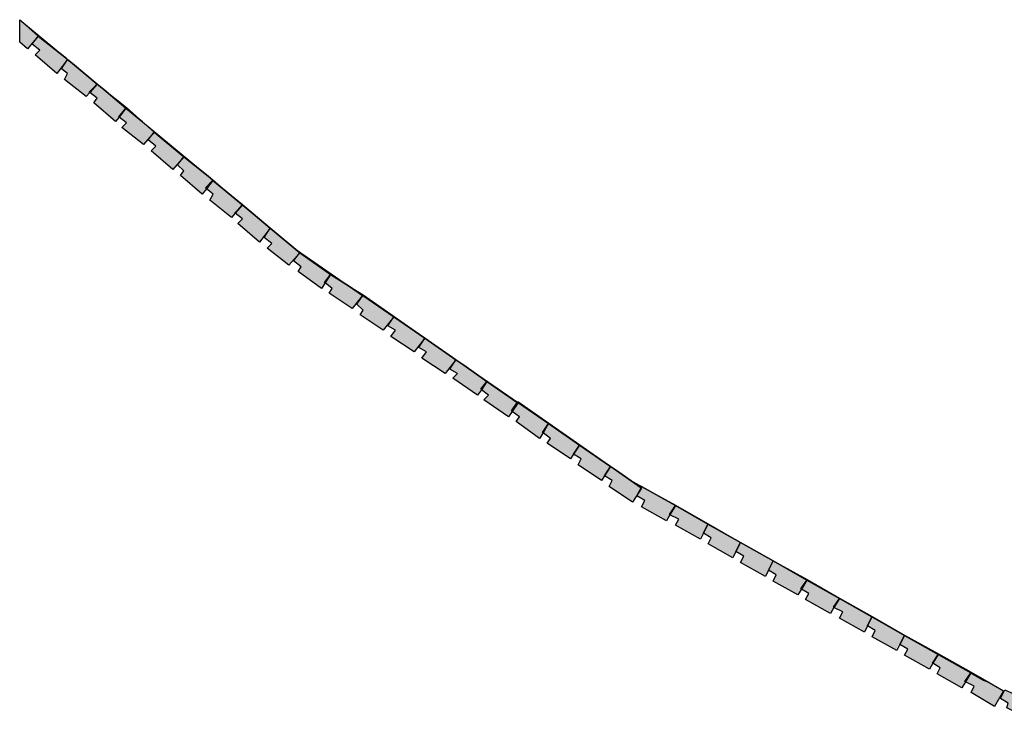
# Model space of a CAD drawing. Header units: millimetres. Extents: x -18533 to 137888, y -83624 to 7711.
# Tile 19 of 38: x 31650 to 32286, y 2048 to 2501. Entities that reach past the tile are written whole.
import ezdxf

# ---------------------------------------------------------------- set-up
doc = ezdxf.new("R2010")
doc.units = ezdxf.units.MM
doc.layers.add('A-MURI-NUOVI', color=40, linetype='Continuous')

msp = doc.modelspace()

# ---------------------------------------------------------------- hatches: boundary and pattern name
at = {"layer": 'A-MURI-NUOVI'}
for points in [[(31650, 2500.67), (31650, 2500.72), (31680.16, 2475.66), (31662, 2490), (31650, 2500.67)], [(31662, 2490), (31655, 2482), (31650, 2486.29), (31650, 2500.67), (31662, 2490)], [(31663, 2481), (31658, 2485), (31662, 2490), (31680.16, 2475.66), (31680.98, 2474.98), (31674, 2466), (31660, 2478), (31663, 2481)], [(31695, 2454), (31695.37, 2453.71), (31693, 2451), (31679, 2462), (31681, 2466), (31677, 2469), (31680.99, 2474.98), (31684.09, 2472.4), (31700, 2459), (31695, 2454)], [(31680.98, 2474.98), (31680.16, 2475.66), (31681, 2475), (31680.98, 2474.98)], [(31681, 2475), (31680.99, 2474.98), (31680.98, 2474.98), (31681, 2475)], [(31681, 2475), (31684.09, 2472.4), (31680.99, 2474.98), (31681, 2475)], [(31700, 2459), (31684.09, 2472.4), (31704.33, 2455.58), (31700, 2459)], [(31700, 2459), (31695.37, 2453.71), (31695, 2454), (31700, 2459)], [(31700, 2450), (31695.37, 2453.71), (31700, 2459), (31704.33, 2455.58), (31718.7, 2443.64), (31714, 2438), (31714.21, 2437.84), (31712, 2435), (31698, 2447), (31700, 2450)], [(31719, 2444), (31718.7, 2443.64), (31704.33, 2455.58), (31719, 2444)], [(31718.71, 2443.63), (31718.7, 2443.64), (31719, 2444), (31718.71, 2443.63)], [(31719, 2444), (31729.46, 2434.7), (31718.71, 2443.63), (31719, 2444)], [(31714.21, 2437.84), (31714, 2438), (31718.7, 2443.64), (31718.71, 2443.63), (31714.21, 2437.84)], [(31718.71, 2443.63), (31729.46, 2434.7), (31737, 2428), (31730, 2420), (31716, 2431), (31719, 2434), (31714.21, 2437.84), (31718.71, 2443.63)], [(31729.46, 2434.7), (31771.75, 2399.56), (31756, 2412), (31737, 2428), (31729.46, 2434.7)], [(31738, 2419), (31733, 2423), (31737, 2428), (31756, 2412), (31749, 2404), (31735, 2416), (31738, 2419)], [(31756, 2403), (31752, 2407), (31756, 2412), (31771.75, 2399.56), (31774.93, 2396.93), (31770, 2392), (31770.68, 2391.45), (31768, 2388), (31754, 2400), (31756, 2403)], [(31775, 2397), (31774.93, 2396.93), (31771.75, 2399.56), (31775, 2397)], [(31770.68, 2391.45), (31770, 2392), (31774.93, 2396.93), (31774.94, 2396.92), (31770.68, 2391.45)], [(31774.94, 2396.92), (31786.93, 2386.95), (31794, 2381), (31789, 2376), (31789.37, 2375.71), (31787, 2373), (31773, 2384), (31775, 2388), (31770.68, 2391.45), (31774.94, 2396.92)], [(31774.94, 2396.92), (31774.93, 2396.93), (31775, 2397), (31774.94, 2396.92)], [(31775, 2397), (31786.93, 2386.95), (31774.94, 2396.92), (31775, 2397)], [(31794, 2381), (31786.93, 2386.95), (31829, 2352), (31862.64, 2328.79), (31851, 2336), (31831, 2350), (31812, 2366), (31794, 2381)], [(31794, 2381), (31789.37, 2375.71), (31789, 2376), (31794, 2381)], [(31794, 2372), (31789.37, 2375.71), (31794, 2381), (31812, 2366), (31805, 2357), (31791, 2369), (31794, 2372)], [(31813, 2356), (31808, 2360), (31812, 2366), (31831, 2350), (31824, 2342), (31810, 2353), (31813, 2356)], [(31847, 2331), (31847.43, 2330.65), (31845, 2327), (31830, 2338), (31832, 2341), (31827, 2345), (31831, 2350), (31851, 2336), (31847, 2331)], [(31851, 2336), (31847.43, 2330.65), (31847, 2331), (31851, 2336)], [(31852, 2327), (31847.43, 2330.65), (31851, 2336), (31862.64, 2328.79), (31871.66, 2322.57), (31865, 2314), (31850, 2324), (31852, 2327)], [(31871.66, 2322.57), (31862.64, 2328.79), (31872, 2323), (31871.66, 2322.57)], [(31871.7, 2322.55), (31871.66, 2322.57), (31872, 2323), (31871.7, 2322.55)], [(31872, 2323), (31892, 2309), (31891.77, 2308.7), (31871.7, 2322.55), (31872, 2323)], [(31872, 2313), (31868, 2317), (31871.7, 2322.55), (31891.77, 2308.7), (31885, 2300), (31870, 2310), (31872, 2313)], [(31893, 2300), (31888, 2303), (31891.79, 2308.69), (31911.87, 2294.83), (31905, 2286), (31890, 2296), (31893, 2300)], [(31891.79, 2308.69), (31891.77, 2308.7), (31892, 2309), (31891.79, 2308.69)], [(31892, 2309), (31912, 2295), (31911.87, 2294.83), (31891.79, 2308.69), (31892, 2309)], [(31913, 2286), (31908, 2289), (31911.88, 2294.83), (31931.97, 2280.97), (31925, 2272), (31910, 2282), (31913, 2286)], [(31912, 2295), (31911.88, 2294.83), (31911.87, 2294.83), (31912, 2295)], [(31912, 2295), (31932, 2281), (31931.97, 2280.97), (31911.88, 2294.83), (31912, 2295)], [(31948, 2262), (31948.43, 2261.65), (31946, 2258), (31930, 2269), (31933, 2272), (31928, 2275), (31931.98, 2280.97), (31937, 2277.5), (31952, 2267), (31948, 2262)], [(31931.98, 2280.97), (31931.97, 2280.97), (31932, 2281), (31931.98, 2280.97)], [(31932, 2281), (31937, 2277.5), (31931.98, 2280.97), (31932, 2281)], [(31952, 2267), (31937, 2277.5), (31971.71, 2253.56), (31971.55, 2253.32), (31952, 2267)], [(31952, 2267), (31948.43, 2261.65), (31948, 2262), (31952, 2267)], [(31953, 2258), (31948.43, 2261.65), (31952, 2267), (31971.55, 2253.32), (31968, 2248), (31968.43, 2247.65), (31966, 2244), (31950, 2255), (31953, 2258)], [(31968.43, 2247.65), (31968, 2248), (31971.55, 2253.32), (31972, 2253), (31968.43, 2247.65)], [(31988, 2234), (31988.27, 2233.78), (31986, 2230), (31971, 2241), (31973, 2244), (31968.43, 2247.65), (31972, 2253), (31971.55, 2253.32), (31971.71, 2253.56), (31991.8, 2239.7), (31988, 2234)], [(31991.8, 2239.7), (31971.71, 2253.56), (31972, 2254), (31992, 2240), (31991.8, 2239.7)], [(31991.8, 2239.7), (31991.81, 2239.69), (31988.27, 2233.78), (31988, 2234), (31991.8, 2239.7)], [(32008, 2220), (32006, 2217), (31991, 2227), (31993, 2230), (31988.27, 2233.78), (31991.81, 2239.69), (32011.89, 2225.84), (32008, 2220)], [(31992, 2240), (31991.81, 2239.69), (31991.8, 2239.7), (31992, 2240)], [(32011.89, 2225.84), (31991.81, 2239.69), (31992, 2240), (32012, 2226), (32011.89, 2225.84)], [(32028, 2206), (32026, 2203), (32011, 2213), (32013, 2217), (32008, 2220), (32011.89, 2225.84), (32031.99, 2211.98), (32028, 2206)], [(32031.99, 2211.98), (32011.89, 2225.84), (32012, 2226), (32032, 2212), (32031.99, 2211.98)], [(32033, 2203), (32028, 2206), (32031.99, 2211.98), (32035.18, 2209.77), (32051.63, 2198.26), (32050, 2195), (32046, 2189), (32031, 2199), (32033, 2203)], [(32032, 2212), (32035.18, 2209.77), (32031.99, 2211.98), (32032, 2212)], [(32035.18, 2209.77), (32045, 2203), (32053.94, 2197.94), (32052, 2199), (32051.63, 2198.26), (32035.18, 2209.77)], [(32052, 2198), (32051.63, 2198.26), (32052, 2199), (32053.94, 2197.94), (32073.8, 2186.7), (32070, 2181), (32070.31, 2180.85), (32068, 2177), (32052, 2186), (32054, 2190), (32049, 2193), (32050, 2195), (32052, 2198)], [(32050, 2195), (32051.63, 2198.26), (32052, 2198), (32050, 2195)], [(32073.8, 2186.7), (32053.94, 2197.94), (32074, 2187), (32073.8, 2186.7)], [(32073.8, 2186.7), (32073.82, 2186.7), (32070.31, 2180.85), (32070, 2181), (32073.8, 2186.7)], [(32092, 2169), (32090, 2165), (32074, 2174), (32076, 2178), (32070.31, 2180.85), (32073.82, 2186.7), (32094.89, 2174.77), (32092, 2169)], [(32074, 2187), (32073.82, 2186.7), (32073.8, 2186.7), (32074, 2187)], [(32094.89, 2174.77), (32073.82, 2186.7), (32074, 2187), (32095, 2175), (32094.89, 2174.77)], [(32097, 2166), (32092, 2169), (32094.89, 2174.77), (32115.93, 2162.87), (32113, 2157), (32111, 2153), (32095, 2162), (32097, 2166)], [(32095, 2175), (32116, 2163), (32115.93, 2162.87), (32094.89, 2174.77), (32095, 2175)], [(32115.93, 2162.87), (32136.98, 2150.96), (32134, 2145), (32132, 2141), (32116, 2150), (32118, 2154), (32113, 2157), (32115.93, 2162.87)], [(32116, 2163), (32137, 2151), (32136.98, 2150.96), (32115.93, 2162.87), (32116, 2163)], [(32155, 2133), (32155.29, 2132.82), (32153, 2129), (32137, 2138), (32139, 2142), (32134, 2145), (32136.98, 2150.96), (32158.76, 2138.64), (32155, 2133)], [(32158.76, 2138.64), (32136.98, 2150.96), (32137, 2151), (32159, 2139), (32158.76, 2138.64)], [(32158.76, 2138.64), (32158.78, 2138.63), (32155.29, 2132.82), (32155, 2133), (32158.76, 2138.64)], [(32176, 2121), (32176.31, 2120.85), (32174, 2117), (32158, 2126), (32160, 2130), (32155.29, 2132.82), (32158.78, 2138.63), (32179.82, 2126.72), (32176, 2121)], [(32159, 2139), (32158.78, 2138.63), (32158.76, 2138.64), (32159, 2139)], [(32179.82, 2126.72), (32158.78, 2138.63), (32159, 2139), (32180, 2127), (32179.82, 2126.72)], [(32179.82, 2126.72), (32179.83, 2126.72), (32176.31, 2120.85), (32176, 2121), (32179.82, 2126.72)], [(32182, 2118), (32176.31, 2120.85), (32179.83, 2126.72), (32200.9, 2114.79), (32198, 2109), (32196, 2105), (32180, 2114), (32182, 2118)], [(32180, 2127), (32179.83, 2126.72), (32179.82, 2126.72), (32180, 2127)], [(32200.9, 2114.79), (32179.83, 2126.72), (32180, 2127), (32201, 2115), (32200.9, 2114.79)], [(32219, 2097), (32217, 2093), (32201, 2102), (32203, 2106), (32198, 2109), (32200.9, 2114.79), (32221.94, 2102.89), (32219, 2097)], [(32221.94, 2102.89), (32200.9, 2114.79), (32201, 2115), (32222, 2103), (32221.94, 2102.89)], [(32224, 2094), (32219, 2097), (32221.94, 2102.89), (32243.71, 2090.57), (32240, 2085), (32240.29, 2084.82), (32238, 2081), (32222, 2090), (32224, 2094)], [(32222, 2103), (32244, 2091), (32243.71, 2090.57), (32221.94, 2102.89), (32222, 2103)], [(32240.29, 2084.82), (32240, 2085), (32243.71, 2090.57), (32243.73, 2090.56), (32240.29, 2084.82)], [(32243.73, 2090.56), (32264.77, 2078.66), (32261, 2073), (32261.31, 2072.85), (32259, 2069), (32243, 2078), (32245, 2082), (32240.29, 2084.82), (32243.73, 2090.56)], [(32243.73, 2090.56), (32243.71, 2090.57), (32244, 2091), (32243.73, 2090.56)], [(32244, 2091), (32265, 2079), (32264.77, 2078.66), (32243.73, 2090.56), (32244, 2091)], [(32264.77, 2078.66), (32264.79, 2078.65), (32261.31, 2072.85), (32261, 2073), (32264.77, 2078.66)], [(32267, 2070), (32261.31, 2072.85), (32264.79, 2078.65), (32273, 2074), (32276.56, 2072.39), (32286, 2067), (32280, 2057), (32265, 2066), (32267, 2070)], [(32265, 2079), (32264.79, 2078.65), (32264.77, 2078.66), (32265, 2079)], [(32276.56, 2072.39), (32273, 2074), (32264.79, 2078.65), (32265, 2079), (32276.56, 2072.39)], [(32289, 2059), (32284, 2062), (32286.87, 2067.74), (32308.9, 2057.81), (32306, 2052), (32304, 2048), (32288, 2056), (32289, 2059)]]:
    msp.add_hatch(color=40, dxfattribs=at).paths.add_polyline_path(points)

# ---------------------------------------------------------------- linework, layer by layer
for points in [[(31650, 2500.67), (31650, 2500.72), (31680.16, 2475.66), (31662, 2490), (31650, 2500.67)], [(31662, 2490), (31655, 2482), (31650, 2486.29), (31650, 2500.67), (31662, 2490)], [(31663, 2481), (31658, 2485), (31662, 2490), (31680.16, 2475.66), (31680.98, 2474.98), (31674, 2466), (31660, 2478), (31663, 2481)], [(31695, 2454), (31695.37, 2453.71), (31693, 2451), (31679, 2462), (31681, 2466), (31677, 2469), (31680.99, 2474.98), (31684.09, 2472.4), (31700, 2459), (31695, 2454)], [(31680.98, 2474.98), (31680.16, 2475.66), (31681, 2475), (31680.98, 2474.98)], [(31681, 2475), (31680.99, 2474.98), (31680.98, 2474.98), (31681, 2475)], [(31681, 2475), (31684.09, 2472.4), (31680.99, 2474.98), (31681, 2475)], [(31700, 2459), (31684.09, 2472.4), (31704.33, 2455.58), (31700, 2459)], [(31700, 2459), (31695.37, 2453.71), (31695, 2454), (31700, 2459)], [(31700, 2450), (31695.37, 2453.71), (31700, 2459), (31704.33, 2455.58), (31718.7, 2443.64), (31714, 2438), (31714.21, 2437.84), (31712, 2435), (31698, 2447), (31700, 2450)], [(31719, 2444), (31718.7, 2443.64), (31704.33, 2455.58), (31719, 2444)], [(31718.71, 2443.63), (31718.7, 2443.64), (31719, 2444), (31718.71, 2443.63)], [(31719, 2444), (31729.46, 2434.7), (31718.71, 2443.63), (31719, 2444)], [(31714.21, 2437.84), (31714, 2438), (31718.7, 2443.64), (31718.71, 2443.63), (31714.21, 2437.84)], [(31718.71, 2443.63), (31729.46, 2434.7), (31737, 2428), (31730, 2420), (31716, 2431), (31719, 2434), (31714.21, 2437.84), (31718.71, 2443.63)], [(31729.46, 2434.7), (31771.75, 2399.56), (31756, 2412), (31737, 2428), (31729.46, 2434.7)], [(31738, 2419), (31733, 2423), (31737, 2428), (31756, 2412), (31749, 2404), (31735, 2416), (31738, 2419)], [(31756, 2403), (31752, 2407), (31756, 2412), (31771.75, 2399.56), (31774.93, 2396.93), (31770, 2392), (31770.68, 2391.45), (31768, 2388), (31754, 2400), (31756, 2403)], [(31775, 2397), (31774.93, 2396.93), (31771.75, 2399.56), (31775, 2397)], [(31770.68, 2391.45), (31770, 2392), (31774.93, 2396.93), (31774.94, 2396.92), (31770.68, 2391.45)], [(31774.94, 2396.92), (31786.93, 2386.95), (31794, 2381), (31789, 2376), (31789.37, 2375.71), (31787, 2373), (31773, 2384), (31775, 2388), (31770.68, 2391.45), (31774.94, 2396.92)], [(31774.94, 2396.92), (31774.93, 2396.93), (31775, 2397), (31774.94, 2396.92)], [(31775, 2397), (31786.93, 2386.95), (31774.94, 2396.92), (31775, 2397)], [(31794, 2381), (31786.93, 2386.95), (31829, 2352), (31862.64, 2328.79), (31851, 2336), (31831, 2350), (31812, 2366), (31794, 2381)], [(31794, 2381), (31789.37, 2375.71), (31789, 2376), (31794, 2381)], [(31794, 2372), (31789.37, 2375.71), (31794, 2381), (31812, 2366), (31805, 2357), (31791, 2369), (31794, 2372)], [(31813, 2356), (31808, 2360), (31812, 2366), (31831, 2350), (31824, 2342), (31810, 2353), (31813, 2356)], [(31847, 2331), (31847.43, 2330.65), (31845, 2327), (31830, 2338), (31832, 2341), (31827, 2345), (31831, 2350), (31851, 2336), (31847, 2331)], [(31851, 2336), (31847.43, 2330.65), (31847, 2331), (31851, 2336)], [(31852, 2327), (31847.43, 2330.65), (31851, 2336), (31862.64, 2328.79), (31871.66, 2322.57), (31865, 2314), (31850, 2324), (31852, 2327)], [(31871.66, 2322.57), (31862.64, 2328.79), (31872, 2323), (31871.66, 2322.57)], [(31871.7, 2322.55), (31871.66, 2322.57), (31872, 2323), (31871.7, 2322.55)], [(31872, 2323), (31892, 2309), (31891.77, 2308.7), (31871.7, 2322.55), (31872, 2323)], [(31872, 2313), (31868, 2317), (31871.7, 2322.55), (31891.77, 2308.7), (31885, 2300), (31870, 2310), (31872, 2313)], [(31893, 2300), (31888, 2303), (31891.79, 2308.69), (31911.87, 2294.83), (31905, 2286), (31890, 2296), (31893, 2300)], [(31891.79, 2308.69), (31891.77, 2308.7), (31892, 2309), (31891.79, 2308.69)], [(31892, 2309), (31912, 2295), (31911.87, 2294.83), (31891.79, 2308.69), (31892, 2309)], [(31913, 2286), (31908, 2289), (31911.88, 2294.83), (31931.97, 2280.97), (31925, 2272), (31910, 2282), (31913, 2286)], [(31912, 2295), (31911.88, 2294.83), (31911.87, 2294.83), (31912, 2295)], [(31912, 2295), (31932, 2281), (31931.97, 2280.97), (31911.88, 2294.83), (31912, 2295)], [(31948, 2262), (31948.43, 2261.65), (31946, 2258), (31930, 2269), (31933, 2272), (31928, 2275), (31931.98, 2280.97), (31937, 2277.5), (31952, 2267), (31948, 2262)], [(31931.98, 2280.97), (31931.97, 2280.97), (31932, 2281), (31931.98, 2280.97)], [(31932, 2281), (31937, 2277.5), (31931.98, 2280.97), (31932, 2281)], [(31952, 2267), (31937, 2277.5), (31971.71, 2253.56), (31971.55, 2253.32), (31952, 2267)], [(31952, 2267), (31948.43, 2261.65), (31948, 2262), (31952, 2267)], [(31953, 2258), (31948.43, 2261.65), (31952, 2267), (31971.55, 2253.32), (31968, 2248), (31968.43, 2247.65), (31966, 2244), (31950, 2255), (31953, 2258)], [(31968.43, 2247.65), (31968, 2248), (31971.55, 2253.32), (31972, 2253), (31968.43, 2247.65)], [(31988, 2234), (31988.27, 2233.78), (31986, 2230), (31971, 2241), (31973, 2244), (31968.43, 2247.65), (31972, 2253), (31971.55, 2253.32), (31971.71, 2253.56), (31991.8, 2239.7), (31988, 2234)], [(31991.8, 2239.7), (31971.71, 2253.56), (31972, 2254), (31992, 2240), (31991.8, 2239.7)], [(31991.8, 2239.7), (31991.81, 2239.69), (31988.27, 2233.78), (31988, 2234), (31991.8, 2239.7)], [(32008, 2220), (32006, 2217), (31991, 2227), (31993, 2230), (31988.27, 2233.78), (31991.81, 2239.69), (32011.89, 2225.84), (32008, 2220)], [(31992, 2240), (31991.81, 2239.69), (31991.8, 2239.7), (31992, 2240)], [(32011.89, 2225.84), (31991.81, 2239.69), (31992, 2240), (32012, 2226), (32011.89, 2225.84)], [(32028, 2206), (32026, 2203), (32011, 2213), (32013, 2217), (32008, 2220), (32011.89, 2225.84), (32031.99, 2211.98), (32028, 2206)], [(32031.99, 2211.98), (32011.89, 2225.84), (32012, 2226), (32032, 2212), (32031.99, 2211.98)], [(32033, 2203), (32028, 2206), (32031.99, 2211.98), (32035.18, 2209.77), (32051.63, 2198.26), (32050, 2195), (32046, 2189), (32031, 2199), (32033, 2203)], [(32032, 2212), (32035.18, 2209.77), (32031.99, 2211.98), (32032, 2212)], [(32035.18, 2209.77), (32045, 2203), (32053.94, 2197.94), (32052, 2199), (32051.63, 2198.26), (32035.18, 2209.77)], [(32052, 2198), (32051.63, 2198.26), (32052, 2199), (32053.94, 2197.94), (32073.8, 2186.7), (32070, 2181), (32070.31, 2180.85), (32068, 2177), (32052, 2186), (32054, 2190), (32049, 2193), (32050, 2195), (32052, 2198)], [(32050, 2195), (32051.63, 2198.26), (32052, 2198), (32050, 2195)], [(32073.8, 2186.7), (32053.94, 2197.94), (32074, 2187), (32073.8, 2186.7)], [(32073.8, 2186.7), (32073.82, 2186.7), (32070.31, 2180.85), (32070, 2181), (32073.8, 2186.7)], [(32092, 2169), (32090, 2165), (32074, 2174), (32076, 2178), (32070.31, 2180.85), (32073.82, 2186.7), (32094.89, 2174.77), (32092, 2169)], [(32074, 2187), (32073.82, 2186.7), (32073.8, 2186.7), (32074, 2187)], [(32094.89, 2174.77), (32073.82, 2186.7), (32074, 2187), (32095, 2175), (32094.89, 2174.77)], [(32097, 2166), (32092, 2169), (32094.89, 2174.77), (32115.93, 2162.87), (32113, 2157), (32111, 2153), (32095, 2162), (32097, 2166)], [(32095, 2175), (32116, 2163), (32115.93, 2162.87), (32094.89, 2174.77), (32095, 2175)], [(32115.93, 2162.87), (32136.98, 2150.96), (32134, 2145), (32132, 2141), (32116, 2150), (32118, 2154), (32113, 2157), (32115.93, 2162.87)], [(32116, 2163), (32137, 2151), (32136.98, 2150.96), (32115.93, 2162.87), (32116, 2163)], [(32155, 2133), (32155.29, 2132.82), (32153, 2129), (32137, 2138), (32139, 2142), (32134, 2145), (32136.98, 2150.96), (32158.76, 2138.64), (32155, 2133)], [(32158.76, 2138.64), (32136.98, 2150.96), (32137, 2151), (32159, 2139), (32158.76, 2138.64)], [(32158.76, 2138.64), (32158.78, 2138.63), (32155.29, 2132.82), (32155, 2133), (32158.76, 2138.64)], [(32176, 2121), (32176.31, 2120.85), (32174, 2117), (32158, 2126), (32160, 2130), (32155.29, 2132.82), (32158.78, 2138.63), (32179.82, 2126.72), (32176, 2121)], [(32159, 2139), (32158.78, 2138.63), (32158.76, 2138.64), (32159, 2139)], [(32179.82, 2126.72), (32158.78, 2138.63), (32159, 2139), (32180, 2127), (32179.82, 2126.72)], [(32179.82, 2126.72), (32179.83, 2126.72), (32176.31, 2120.85), (32176, 2121), (32179.82, 2126.72)], [(32182, 2118), (32176.31, 2120.85), (32179.83, 2126.72), (32200.9, 2114.79), (32198, 2109), (32196, 2105), (32180, 2114), (32182, 2118)], [(32180, 2127), (32179.83, 2126.72), (32179.82, 2126.72), (32180, 2127)], [(32200.9, 2114.79), (32179.83, 2126.72), (32180, 2127), (32201, 2115), (32200.9, 2114.79)], [(32219, 2097), (32217, 2093), (32201, 2102), (32203, 2106), (32198, 2109), (32200.9, 2114.79), (32221.94, 2102.89), (32219, 2097)], [(32221.94, 2102.89), (32200.9, 2114.79), (32201, 2115), (32222, 2103), (32221.94, 2102.89)], [(32224, 2094), (32219, 2097), (32221.94, 2102.89), (32243.71, 2090.57), (32240, 2085), (32240.29, 2084.82), (32238, 2081), (32222, 2090), (32224, 2094)], [(32222, 2103), (32244, 2091), (32243.71, 2090.57), (32221.94, 2102.89), (32222, 2103)], [(32240.29, 2084.82), (32240, 2085), (32243.71, 2090.57), (32243.73, 2090.56), (32240.29, 2084.82)], [(32243.73, 2090.56), (32264.77, 2078.66), (32261, 2073), (32261.31, 2072.85), (32259, 2069), (32243, 2078), (32245, 2082), (32240.29, 2084.82), (32243.73, 2090.56)], [(32243.73, 2090.56), (32243.71, 2090.57), (32244, 2091), (32243.73, 2090.56)], [(32244, 2091), (32265, 2079), (32264.77, 2078.66), (32243.73, 2090.56), (32244, 2091)], [(32264.77, 2078.66), (32264.79, 2078.65), (32261.31, 2072.85), (32261, 2073), (32264.77, 2078.66)], [(32267, 2070), (32261.31, 2072.85), (32264.79, 2078.65), (32273, 2074), (32276.56, 2072.39), (32286, 2067), (32280, 2057), (32265, 2066), (32267, 2070)], [(32265, 2079), (32264.79, 2078.65), (32264.77, 2078.66), (32265, 2079)], [(32276.56, 2072.39), (32273, 2074), (32264.79, 2078.65), (32265, 2079), (32276.56, 2072.39)], [(32289, 2059), (32284, 2062), (32286.87, 2067.74), (32308.9, 2057.81), (32306, 2052), (32304, 2048), (32288, 2056), (32289, 2059)]]:
    msp.add_lwpolyline(points, close=True, dxfattribs=at)

doc.saveas('drawing.dxf')
